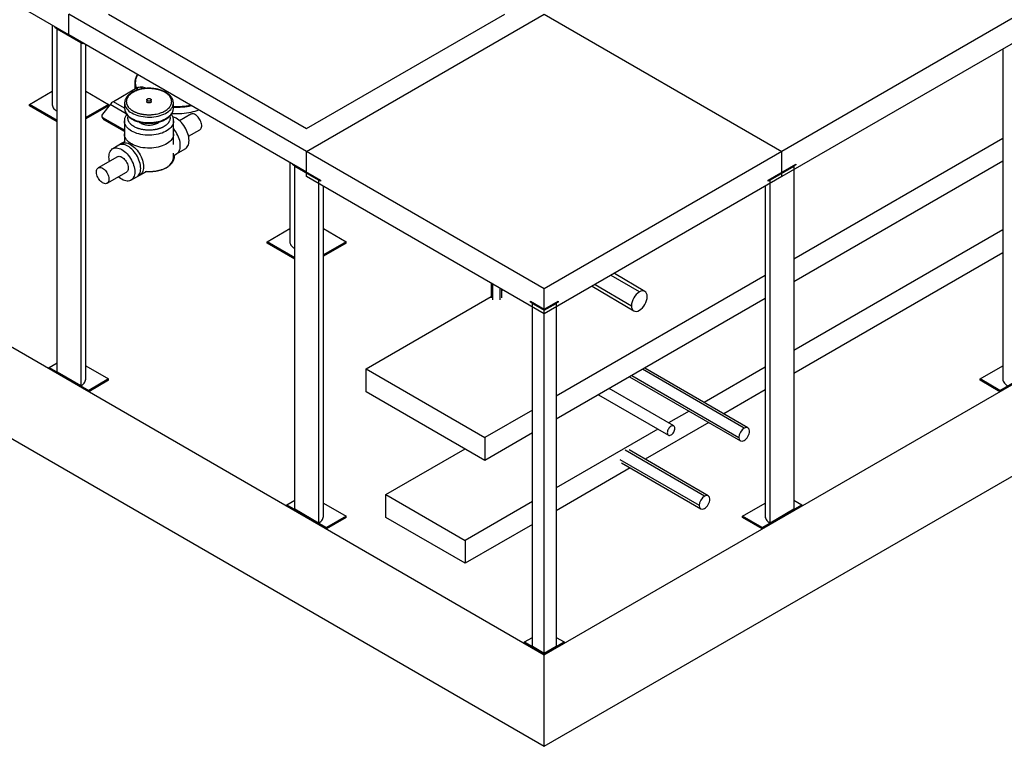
# Model space of a CAD drawing. Header units: millimetres. Extents: x 5 to 589, y 5 to 415.
# Tile 28 of 31: x 459 to 529, y 230 to 281. Entities that reach past the tile are written whole.
import ezdxf

# ---------------------------------------------------------------- set-up
doc = ezdxf.new("R2010")
doc.units = ezdxf.units.MM
doc.layers.add('TRAIT-FORT', color=4, linetype='Continuous', lineweight=25)

msp = doc.modelspace()

# ---------------------------------------------------------------- linework, layer by layer
at = {"layer": 'TRAIT-FORT', "color": 4, "linetype": 'Continuous', "lineweight": 25}
for p, q in [((462.653, 280.386), (445.682, 290.182)), ((412.165, 284.872), (496.594, 236.132)), ((479.623, 272.058), (462.653, 281.855)), ((462.653, 280.386), (462.653, 281.855)), ((465.481, 281.855), (479.623, 273.691)), ((479.623, 272.058), (496.594, 281.855)), ((479.623, 273.691), (493.765, 281.855)), ((496.594, 281.855), (513.564, 272.058)), ((530.535, 281.855), (513.564, 272.058)), ((461.453, 281.078), (461.453, 275.418)), ((461.663, 280.957), (463.643, 279.814)), ((461.663, 280.892), (461.663, 280.957)), ((463.643, 279.749), (461.663, 280.892)), ((461.804, 280.81), (463.501, 279.83)), ((461.804, 256.314), (461.804, 280.81)), ((479.623, 270.589), (462.653, 280.386)), ((463.501, 279.83), (463.501, 255.334)), ((530.535, 280.059), (513.564, 270.262)), ((463.643, 279.814), (463.643, 279.749)), ((463.699, 279.781), (463.643, 279.749)), ((463.853, 255.824), (463.853, 279.693)), ((529.335, 279.366), (529.335, 255.824)), ((412.165, 278.339), (496.594, 229.6)), ((459.824, 275.418), (461.453, 276.358)), ((463.853, 276.358), (465.481, 275.418)), ((467.518, 276.593), (465.82, 275.614)), ((467.346, 276.953), (467.346, 276.495)), ((467.508, 276.555), (467.508, 276.44)), ((467.523, 276.596), (467.518, 276.593)), ((467.574, 276.636), (467.56, 276.628)), ((467.815, 276.628), (467.801, 276.636)), ((467.868, 276.53), (467.868, 276.555)), ((468.133, 276.565), (468.083, 276.593)), ((466.626, 275.149), (465.82, 275.614)), ((468.206, 275.748), (468.206, 275.617)), ((468.526, 275.617), (468.526, 275.748)), ((459.824, 275.32), (459.824, 275.418)), ((461.804, 274.275), (459.824, 275.418)), ((461.804, 274.177), (459.824, 275.32)), ((465.481, 275.418), (463.853, 274.478)), ((465.481, 275.32), (463.853, 274.38)), ((465.594, 275.413), (465.034, 274.717)), ((465.481, 275.32), (465.481, 275.418)), ((466.74, 274.752), (465.594, 275.413)), ((466.626, 275.524), (466.626, 275.519)), ((466.626, 275.519), (466.626, 275.13)), ((466.626, 275.135), (466.626, 275.13)), ((470.106, 275.519), (470.106, 275.532)), ((470.106, 275.13), (470.106, 275.519)), ((496.594, 236.132), (564.476, 275.32)), ((465.012, 274.52), (465.125, 274.359)), ((465.053, 274.483), (466.468, 273.666)), ((465.166, 274.322), (465.053, 274.483)), ((465.166, 274.322), (466.581, 273.505)), ((466.606, 274.239), (466.606, 273.314)), ((470.126, 273.314), (470.126, 274.239)), ((471.355, 274.718), (470.549, 274.252)), ((466.581, 273.505), (466.468, 273.666)), ((466.581, 273.505), (466.606, 273.494)), ((471.189, 273.144), (471.995, 273.609)), ((466.606, 273.314), (466.606, 272.738)), ((470.126, 272.56), (470.126, 273.314)), ((529.335, 272.996), (514.413, 264.382)), ((466.401, 272.62), (465.779, 272.26)), ((466.655, 272.766), (466.203, 272.505)), ((470.331, 271.886), (470.953, 272.246)), ((466.109, 271.689), (464.737, 270.897)), ((470.126, 271.737), (470.126, 271.946)), ((470.148, 271.78), (470.331, 271.886)), ((479.623, 270.262), (479.623, 272.058)), ((496.594, 262.261), (479.623, 272.058)), ((479.623, 270.589), (479.623, 272.058)), ((513.564, 272.058), (496.594, 262.261)), ((513.564, 270.262), (513.564, 272.058)), ((478.423, 271.281), (478.423, 265.621)), ((478.633, 271.16), (480.613, 270.017)), ((478.633, 271.095), (478.633, 271.16)), ((480.613, 269.952), (478.633, 271.095)), ((478.775, 271.013), (480.472, 270.033)), ((478.775, 246.517), (478.775, 271.013)), ((512.574, 270.017), (514.554, 271.16)), ((514.554, 271.095), (512.574, 269.952)), ((512.716, 270.033), (514.413, 271.013)), ((529.335, 271.363), (514.413, 262.749)), ((514.413, 271.013), (514.413, 246.517)), ((514.554, 271.16), (514.554, 271.095)), ((465.377, 269.788), (466.749, 270.58)), ((467.079, 270.009), (467.701, 270.368)), ((467.503, 270.254), (468.129, 270.615)), ((496.594, 260.465), (479.623, 270.262)), ((480.472, 270.033), (480.472, 245.537)), ((480.613, 270.017), (480.613, 269.952)), ((513.564, 270.262), (496.594, 260.465)), ((512.574, 269.952), (512.574, 270.017)), ((512.716, 245.537), (512.716, 270.033)), ((480.823, 246.027), (480.823, 269.569)), ((512.364, 269.569), (512.364, 246.027)), ((496.594, 229.6), (564.476, 268.787)), ((476.795, 265.621), (478.423, 266.561)), ((480.823, 266.561), (482.452, 265.621)), ((529.335, 266.464), (514.413, 257.849)), ((476.795, 265.523), (476.795, 265.621)), ((478.775, 264.478), (476.795, 265.621)), ((478.775, 264.38), (476.795, 265.523)), ((482.452, 265.621), (480.823, 264.681)), ((482.452, 265.523), (480.823, 264.583)), ((482.452, 265.523), (482.452, 265.621)), ((529.335, 264.831), (514.413, 256.216)), ((512.364, 263.199), (497.442, 254.585)), ((503.379, 262.03), (501.362, 263.218)), ((503.781, 262.068), (501.598, 263.354)), ((492.792, 262.66), (492.792, 261.621)), ((492.904, 262.595), (492.904, 261.465)), ((493.445, 261.465), (493.445, 262.283)), ((496.594, 260.465), (496.594, 262.261)), ((500.006, 262.435), (502.977, 260.685)), ((500.236, 262.568), (502.813, 261.05)), ((483.866, 256.545), (492.792, 261.698)), ((493.556, 261.621), (493.556, 262.219)), ((493.556, 262.139), (493.626, 262.179)), ((512.364, 261.566), (497.442, 252.952)), ((495.604, 261.363), (496.594, 260.792)), ((495.604, 261.298), (495.604, 261.363)), ((496.594, 260.726), (495.604, 261.298)), ((495.745, 261.216), (496.594, 260.726)), ((495.745, 236.72), (495.745, 261.216)), ((496.594, 260.792), (497.584, 261.363)), ((497.584, 261.298), (496.594, 260.726)), ((496.594, 260.726), (497.442, 261.216)), ((497.442, 261.216), (497.442, 236.72)), ((497.584, 261.363), (497.584, 261.298)), ((496.594, 260.726), (496.594, 260.792)), ((496.594, 236.23), (496.594, 260.726)), ((461.238, 256.64), (461.804, 256.967)), ((461.238, 256.64), (464.067, 255.008)), ((461.238, 256.542), (461.238, 256.64)), ((463.853, 256.764), (465.481, 255.824)), ((512.364, 256.667), (508.002, 254.149)), ((527.706, 255.824), (529.335, 256.764)), ((529.121, 255.008), (531.949, 256.64)), ((464.067, 254.91), (461.238, 256.542)), ((463.501, 255.334), (461.804, 256.314)), ((483.866, 256.545), (492.351, 251.646)), ((483.866, 254.911), (483.866, 256.545)), ((502.686, 255.979), (510.595, 251.407)), ((502.843, 256.07), (510.484, 251.654)), ((510.864, 252.313), (503.604, 256.509)), ((511.133, 252.339), (503.761, 256.6)), ((531.949, 256.542), (529.121, 254.91)), ((465.481, 255.824), (464.067, 255.008)), ((465.481, 255.726), (464.067, 254.91)), ((465.481, 255.726), (465.481, 255.824)), ((527.706, 255.726), (527.706, 255.824)), ((529.121, 255.008), (527.706, 255.824)), ((529.121, 254.91), (527.706, 255.726)), ((464.067, 255.008), (464.067, 254.91)), ((492.351, 250.013), (483.866, 254.911)), ((500.454, 254.691), (505.454, 251.805)), ((505.836, 252.466), (501.218, 255.132)), ((512.364, 255.034), (509.416, 253.332)), ((529.121, 254.91), (529.121, 255.008)), ((495.745, 253.605), (492.351, 251.646)), ((506.927, 253.528), (505.462, 252.682)), ((508.34, 252.711), (503.799, 250.089)), ((495.745, 251.972), (492.351, 250.013)), ((504.698, 252.241), (497.442, 248.053)), ((492.351, 251.646), (492.351, 250.013)), ((485.28, 247.563), (490.938, 250.829)), ((508.035, 247.46), (502.378, 250.728)), ((508.304, 247.486), (502.647, 250.755)), ((501.998, 250.069), (507.655, 246.801)), ((502.109, 249.823), (507.766, 246.554)), ((502.723, 249.468), (497.442, 246.419)), ((485.28, 247.563), (490.937, 244.297)), ((485.28, 245.93), (485.28, 247.563)), ((478.209, 246.843), (478.775, 247.17)), ((478.209, 246.843), (481.037, 245.211)), ((478.209, 246.745), (478.209, 246.843)), ((480.823, 246.967), (482.452, 246.027)), ((495.745, 247.073), (490.937, 244.297)), ((510.736, 246.027), (512.364, 246.967)), ((512.15, 245.211), (514.979, 246.843)), ((514.413, 247.17), (514.979, 246.843)), ((514.979, 246.843), (514.979, 246.745)), ((481.037, 245.113), (478.209, 246.745)), ((480.472, 245.537), (478.775, 246.517)), ((514.979, 246.745), (512.15, 245.113)), ((514.413, 246.517), (512.716, 245.537)), ((482.452, 246.027), (481.037, 245.211)), ((482.452, 245.929), (481.037, 245.113)), ((482.452, 245.929), (482.452, 246.027)), ((490.937, 242.664), (485.28, 245.93)), ((495.745, 245.44), (490.937, 242.664)), ((512.15, 245.211), (510.736, 246.027)), ((510.736, 245.929), (510.736, 246.027)), ((512.15, 245.113), (510.736, 245.929)), ((481.037, 245.211), (481.037, 245.113)), ((512.15, 245.113), (512.15, 245.211)), ((490.937, 244.297), (490.937, 242.664)), ((495.18, 237.047), (495.745, 237.373)), ((495.18, 237.047), (496.594, 236.23)), ((495.18, 236.949), (495.18, 237.047)), ((496.594, 236.132), (495.18, 236.949)), ((496.594, 236.23), (498.008, 237.047)), ((498.008, 236.949), (496.594, 236.132)), ((497.442, 237.373), (498.008, 237.047)), ((498.008, 237.047), (498.008, 236.949)), ((496.594, 236.23), (495.745, 236.72)), ((497.442, 236.72), (496.594, 236.23)), ((496.594, 236.132), (496.594, 236.23)), ((496.594, 229.6), (496.594, 236.132))]:
    msp.add_line(p, q, dxfattribs=at)
at = {"layer": 'TRAIT-FORT', "color": 4, "linetype": 'Continuous', "lineweight": 25, "flags": 128}
for points in [[(467.528, 276.564), (467.531, 276.591), (467.549, 276.617), (467.578, 276.638), (467.617, 276.654), (467.663, 276.662), (467.71, 276.663), (467.756, 276.655), (467.796, 276.639), (467.826, 276.618), (467.843, 276.592), (467.847, 276.565), (467.837, 276.538), (467.821, 276.52)], [(468.526, 275.617), (468.525, 275.607), (468.513, 275.58), (468.487, 275.557), (468.451, 275.539), (468.407, 275.528), (468.36, 275.525), (468.313, 275.53), (468.271, 275.543), (468.237, 275.562), (468.215, 275.587), (468.206, 275.614), (468.206, 275.617)], [(461.453, 275.418), (461.453, 275.399), (461.464, 275.324), (461.488, 275.251), (461.526, 275.179), (461.578, 275.11), (461.642, 275.045), (461.717, 274.984), (461.804, 274.928)], [(466.626, 275.519), (466.63, 275.452), (466.647, 275.362), (466.679, 275.274), (466.724, 275.187), (466.782, 275.104), (466.853, 275.023), (466.936, 274.947), (467.03, 274.875), (467.136, 274.809), (467.251, 274.748), (467.375, 274.693), (467.507, 274.646), (467.646, 274.605), (467.791, 274.571), (467.941, 274.545), (468.094, 274.527), (468.249, 274.517), (468.405, 274.515), (468.561, 274.521), (468.715, 274.535), (468.866, 274.557), (469.014, 274.587), (469.156, 274.624), (469.292, 274.669), (469.42, 274.72), (469.54, 274.778), (469.65, 274.841), (469.75, 274.911), (469.839, 274.985), (469.916, 275.063), (469.981, 275.145), (470.033, 275.23), (470.071, 275.318), (470.095, 275.407), (470.106, 275.497), (470.106, 275.519)], [(466.626, 275.13), (466.63, 275.063), (466.647, 274.973), (466.679, 274.885), (466.724, 274.799), (466.782, 274.715), (466.853, 274.635), (466.936, 274.558), (467.03, 274.487), (467.136, 274.42), (467.251, 274.359), (467.375, 274.305), (467.507, 274.257), (467.646, 274.216), (467.791, 274.182), (467.941, 274.156), (468.094, 274.138), (468.249, 274.128), (468.405, 274.126), (468.561, 274.132), (468.715, 274.146), (468.866, 274.168), (469.014, 274.198), (469.156, 274.235), (469.292, 274.28), (469.42, 274.331), (469.54, 274.389), (469.65, 274.453), (469.75, 274.522), (469.839, 274.596), (469.916, 274.674), (469.981, 274.757), (470.033, 274.842), (470.071, 274.929), (470.095, 275.018), (470.106, 275.108), (470.106, 275.13)], [(465.125, 274.359), (465.141, 274.341), (465.166, 274.322)], [(470.126, 274.237), (470.126, 274.216), (470.115, 274.125), (470.09, 274.035), (470.052, 273.947), (470, 273.861), (469.934, 273.778), (469.856, 273.699), (469.766, 273.624), (469.665, 273.554), (469.553, 273.489), (469.432, 273.431), (469.302, 273.379), (469.165, 273.334), (469.021, 273.296), (468.872, 273.266), (468.719, 273.244), (468.563, 273.23), (468.406, 273.223), (468.248, 273.225), (468.091, 273.236), (467.936, 273.254), (467.785, 273.28), (467.638, 273.314), (467.497, 273.355), (467.364, 273.404), (467.238, 273.459), (467.122, 273.521), (467.015, 273.588), (466.919, 273.661), (466.835, 273.738), (466.764, 273.819), (466.705, 273.904), (466.659, 273.991), (466.628, 274.08), (466.61, 274.171), (466.606, 274.24)], [(470.953, 272.246), (470.987, 272.267), (471.047, 272.318), (471.1, 272.381), (471.143, 272.455), (471.178, 272.539), (471.203, 272.632), (471.218, 272.733), (471.223, 272.841), (471.218, 272.955), (471.203, 273.073), (471.178, 273.195), (471.143, 273.318), (471.1, 273.443), (471.047, 273.566), (470.987, 273.687), (470.919, 273.805), (470.844, 273.918), (470.763, 274.025), (470.677, 274.125), (470.588, 274.217), (470.495, 274.299), (470.4, 274.372), (470.304, 274.433)], [(471.675, 274.686), (471.608, 274.719), (471.542, 274.74), (471.479, 274.748), (471.42, 274.742), (471.368, 274.724), (471.355, 274.718)], [(471.995, 273.609), (472.029, 273.633), (472.067, 273.676), (472.097, 273.729), (472.117, 273.792), (472.127, 273.864), (472.127, 273.942), (472.117, 274.025), (472.097, 274.111), (472.067, 274.198), (472.029, 274.285), (471.983, 274.369), (471.93, 274.448), (471.872, 274.521), (471.809, 274.586), (471.743, 274.641), (471.675, 274.686)], [(470.331, 271.886), (470.364, 271.908), (470.425, 271.959), (470.477, 272.022), (470.521, 272.096), (470.556, 272.18), (470.58, 272.272), (470.595, 272.374), (470.601, 272.482), (470.595, 272.595), (470.58, 272.714), (470.556, 272.836), (470.521, 272.959), (470.477, 273.083), (470.425, 273.207), (470.364, 273.328), (470.296, 273.446), (470.222, 273.559), (470.141, 273.666), (470.126, 273.684)], [(470.331, 271.886), (470.364, 271.908), (470.425, 271.959), (470.477, 272.022), (470.521, 272.096), (470.556, 272.18), (470.58, 272.272), (470.595, 272.374), (470.601, 272.482), (470.595, 272.595), (470.58, 272.714), (470.556, 272.836), (470.521, 272.959), (470.477, 273.083), (470.425, 273.207), (470.364, 273.328), (470.296, 273.446), (470.222, 273.559), (470.141, 273.666), (470.126, 273.684)], [(470.126, 273.314), (470.126, 273.292), (470.115, 273.201), (470.09, 273.111), (470.052, 273.022), (470, 272.936), (469.934, 272.853), (469.856, 272.774), (469.766, 272.699), (469.665, 272.629), (469.553, 272.565), (469.432, 272.506), (469.302, 272.454), (469.165, 272.409), (469.021, 272.372), (468.872, 272.341), (468.719, 272.319), (468.563, 272.305), (468.406, 272.299), (468.248, 272.301), (468.091, 272.311), (467.936, 272.329), (467.785, 272.355), (467.638, 272.389), (467.497, 272.431), (467.364, 272.479), (467.238, 272.535), (467.122, 272.596), (467.015, 272.663), (466.919, 272.736), (466.835, 272.813), (466.764, 272.894), (466.705, 272.979), (466.659, 273.066), (466.628, 273.156), (466.61, 273.246), (466.606, 273.314)], [(470.126, 273.314), (470.126, 273.292), (470.115, 273.201), (470.09, 273.111), (470.052, 273.022), (470, 272.936), (469.934, 272.853), (469.856, 272.774), (469.766, 272.699), (469.665, 272.629), (469.553, 272.565), (469.432, 272.506), (469.302, 272.454), (469.165, 272.409), (469.021, 272.372), (468.872, 272.341), (468.719, 272.319), (468.563, 272.305), (468.406, 272.299), (468.248, 272.301), (468.091, 272.311), (467.936, 272.329), (467.785, 272.355), (467.638, 272.389), (467.497, 272.431), (467.364, 272.479), (467.238, 272.535), (467.122, 272.596), (467.015, 272.663), (466.919, 272.736), (466.835, 272.813), (466.764, 272.894), (466.705, 272.979), (466.659, 273.066), (466.628, 273.156), (466.61, 273.246), (466.606, 273.314)], [(465.543, 271.362), (465.529, 271.433), (465.514, 271.551), (465.509, 271.665), (465.514, 271.773), (465.529, 271.874), (465.554, 271.967), (465.589, 272.051), (465.633, 272.125), (465.685, 272.188), (465.745, 272.239), (465.814, 272.278), (465.888, 272.305), (465.969, 272.319), (466.055, 272.32), (466.145, 272.308), (466.237, 272.283), (466.333, 272.246), (466.429, 272.196)], [(466.429, 272.196), (466.525, 272.135), (466.62, 272.062), (466.713, 271.98), (466.802, 271.888), (466.888, 271.788), (466.969, 271.681), (467.044, 271.568), (467.112, 271.45), (467.172, 271.329), (467.225, 271.206), (467.268, 271.081), (467.303, 270.958), (467.328, 270.836), (467.343, 270.718), (467.348, 270.604), (467.343, 270.496), (467.328, 270.395), (467.303, 270.302), (467.268, 270.218), (467.225, 270.144), (467.172, 270.081), (467.112, 270.03), (467.044, 269.991), (466.969, 269.964), (466.888, 269.95), (466.802, 269.949), (466.713, 269.961), (466.62, 269.986), (466.525, 270.023), (466.429, 270.073), (466.333, 270.134), (466.237, 270.207), (466.183, 270.254)], [(466.853, 272.441), (466.757, 272.491), (466.662, 272.528), (466.569, 272.553), (466.479, 272.565), (466.393, 272.564), (466.313, 272.55), (466.238, 272.523), (466.203, 272.505)], [(466.401, 272.62), (466.436, 272.638), (466.511, 272.664), (466.591, 272.678), (466.677, 272.679), (466.767, 272.667), (466.86, 272.642), (466.955, 272.605), (467.051, 272.555)], [(467.503, 270.254), (467.536, 270.275), (467.597, 270.326), (467.649, 270.389), (467.693, 270.463), (467.727, 270.547), (467.752, 270.64), (467.767, 270.741), (467.772, 270.849), (467.767, 270.963), (467.752, 271.081), (467.727, 271.203), (467.693, 271.326), (467.649, 271.451), (467.597, 271.574), (467.536, 271.695), (467.468, 271.813), (467.393, 271.926), (467.312, 272.033), (467.227, 272.133), (467.137, 272.225), (467.044, 272.307), (466.949, 272.38), (466.853, 272.441)], [(467.051, 272.555), (467.147, 272.494), (467.242, 272.422), (467.335, 272.339), (467.425, 272.248), (467.51, 272.148), (467.591, 272.041), (467.666, 271.928), (467.734, 271.81), (467.795, 271.688), (467.847, 271.565), (467.891, 271.441), (467.925, 271.317), (467.95, 271.195), (467.965, 271.077), (467.97, 270.963), (467.965, 270.855), (467.95, 270.754), (467.925, 270.661), (467.891, 270.577), (467.847, 270.503), (467.795, 270.44), (467.734, 270.389), (467.701, 270.368)], [(466.109, 271.689), (466.121, 271.695), (466.174, 271.713), (466.232, 271.719), (466.295, 271.711), (466.361, 271.69), (466.429, 271.657)], [(466.429, 271.657), (466.496, 271.612), (466.562, 271.557), (466.625, 271.492), (466.684, 271.419), (466.736, 271.34), (466.782, 271.256), (466.821, 271.17), (466.85, 271.082), (466.87, 270.996), (466.88, 270.913), (466.88, 270.835), (466.87, 270.764), (466.85, 270.7), (466.821, 270.647), (466.782, 270.604), (466.749, 270.58)], [(465.057, 270.865), (465.124, 270.82), (465.19, 270.765), (465.253, 270.7), (465.312, 270.627), (465.365, 270.548), (465.411, 270.464), (465.449, 270.378), (465.478, 270.29), (465.498, 270.204), (465.508, 270.121), (465.508, 270.043), (465.498, 269.972), (465.478, 269.908), (465.449, 269.855), (465.411, 269.813), (465.365, 269.782), (465.312, 269.764), (465.253, 269.758), (465.19, 269.766), (465.124, 269.787), (465.057, 269.82), (464.989, 269.865), (464.923, 269.92), (464.86, 269.985), (464.802, 270.058), (464.749, 270.137), (464.703, 270.221), (464.665, 270.308), (464.636, 270.395), (464.616, 270.481), (464.606, 270.564), (464.606, 270.642), (464.616, 270.714), (464.636, 270.777), (464.665, 270.83), (464.703, 270.873), (464.749, 270.903), (464.802, 270.922), (464.86, 270.927), (464.923, 270.919), (464.989, 270.898), (465.057, 270.865)], [(478.423, 265.621), (478.424, 265.602), (478.434, 265.527), (478.459, 265.454), (478.497, 265.382), (478.548, 265.313), (478.612, 265.248), (478.688, 265.187), (478.775, 265.131)], [(463.501, 255.334), (463.588, 255.39), (463.664, 255.451), (463.728, 255.516), (463.779, 255.585), (463.817, 255.657), (463.842, 255.73), (463.852, 255.805), (463.853, 255.824)], [(529.335, 255.824), (529.335, 255.805), (529.346, 255.73), (529.37, 255.657), (529.409, 255.585), (529.46, 255.516), (529.524, 255.451), (529.6, 255.39), (529.686, 255.334)], [(505.645, 251.824), (505.697, 251.86), (505.748, 251.907), (505.795, 251.963), (505.836, 252.025), (505.869, 252.092), (505.894, 252.16), (505.91, 252.228), (505.915, 252.291), (505.91, 252.349), (505.894, 252.399), (505.869, 252.438), (505.836, 252.466), (505.795, 252.482), (505.748, 252.483), (505.697, 252.472), (505.645, 252.447), (505.592, 252.411), (505.541, 252.364), (505.495, 252.308), (505.454, 252.246), (505.42, 252.179), (505.395, 252.111), (505.38, 252.043), (505.375, 251.98), (505.38, 251.922), (505.395, 251.872), (505.42, 251.833), (505.454, 251.805), (505.495, 251.79), (505.541, 251.788), (505.592, 251.799), (505.645, 251.824)], [(480.472, 245.537), (480.559, 245.593), (480.634, 245.654), (480.698, 245.719), (480.75, 245.788), (480.788, 245.86), (480.812, 245.934), (480.823, 246.008), (480.823, 246.027)], [(512.364, 246.027), (512.365, 246.008), (512.375, 245.934), (512.4, 245.86), (512.438, 245.788), (512.489, 245.719), (512.553, 245.654), (512.629, 245.593), (512.716, 245.537)]]:
    msp.add_lwpolyline(points, dxfattribs=at)
at = {"layer": 'TRAIT-FORT', "color": 4, "linetype": 'Continuous', "lineweight": 25}
for centre, radius, start, end in [((468.414, 276.955), 1.065, 145.12957, 202.74011), ((468.435, 276.987), 1.047, 147.13726, 203.55603), ((467.581, 276.363), 0.141, 121.63062, 155.68338), ((467.6, 276.545), 0.0918, 115.60476, 179.48717), ((467.625, 276.585), 0.123, 198.24814, 256.14697), ((467.653, 276.616), 0.135, 202.73701, 270.39587), ((467.804, 276.056), 0.606, 62.52344, 96.06215), ((467.787, 276.554), 0.0791, 341.10011, 69.33641), ((466.251, 274.901), 0.833, 121.1059, 142.02127), ((470.35, 280.246), 4.97, 267.18605, 281.40854), ((470.348, 280.276), 5.056, 267.25822, 282.07703), ((470.516, 278.99), 4.21, 281.95635, 289.70687), ((465.14, 274.607), 0.152, 134.00036, 235.25795), ((470.346, 279.843), 5.08, 266.17134, 281.83876), ((469.804, 273.588), 0.981, 59.3894, 74.38932), ((466.552, 273.831), 0.185, 242.82683, 286.9739)]:
    msp.add_arc(centre, radius, start, end, dxfattribs=at)
for centre, major_axis, start_param, end_param in [((503.379, 261.377), (0.4, 0.693), 0.785267, 2.356063), ((503.379, 261.377), (0.4, 0.693), 5.497656, 7.068452), ((503.379, 261.377), (0.4, 0.693), 3.92686, 5.497656), ((503.379, 261.377), (0.4, 0.693), 2.356063, 3.92686), ((510.864, 251.873), (0.269, 0.466), 0.785317, 2.356113), ((510.864, 251.873), (0.269, 0.466), 5.497706, 7.068502), ((510.864, 251.873), (0.269, 0.466), 3.926909, 5.497706), ((510.864, 251.873), (0.269, 0.466), 2.356113, 3.926909), ((508.035, 247.02), (0.269, 0.466), 5.497706, 7.068502), ((508.035, 247.02), (0.269, 0.466), 0.785317, 2.356113), ((508.035, 247.02), (0.269, 0.466), 2.356113, 3.926909), ((508.035, 247.02), (0.269, 0.466), 3.926909, 5.497706)]:
    msp.add_ellipse(centre, major_axis=major_axis, ratio=0.577382, start_param=start_param, end_param=end_param, dxfattribs=at)
for points, knots in [([(469.572, 276.284), (469.552, 276.295), (469.496, 276.327), (469.398, 276.374), (469.274, 276.424), (469.143, 276.467), (469.007, 276.503), (468.867, 276.532), (468.723, 276.554), (468.577, 276.568), (468.429, 276.575), (468.28, 276.574), (468.133, 276.566), (467.987, 276.551), (467.843, 276.528), (467.704, 276.498), (467.568, 276.46), (467.439, 276.416), (467.316, 276.366), (467.2, 276.308), (467.093, 276.245), (466.995, 276.176), (466.906, 276.101), (466.829, 276.022), (466.763, 275.938), (466.71, 275.851), (466.669, 275.761), (466.641, 275.669), (466.627, 275.59), (466.628, 275.542), (466.628, 275.525)], [0, 0, 0, 0, 0.019737, 0.056927, 0.094083, 0.131197, 0.168264, 0.205288, 0.242274, 0.279233, 0.316175, 0.353111, 0.390051, 0.427005, 0.463982, 0.500997, 0.538058, 0.575177, 0.612362, 0.649615, 0.686933, 0.724297, 0.761652, 0.798918, 0.835983, 0.872716, 0.909001, 0.944779, 0.980082, 1, 1, 1, 1]), ([(468.785, 276.52), (468.777, 276.522), (468.76, 276.524), (468.734, 276.528), (468.708, 276.531), (468.682, 276.534), (468.656, 276.537), (468.63, 276.539), (468.604, 276.542), (468.551, 276.546), (468.472, 276.55), (468.366, 276.552), (468.26, 276.55), (468.119, 276.543), (467.946, 276.523), (467.744, 276.484), (467.554, 276.429), (467.377, 276.361), (467.217, 276.28), (467.077, 276.188), (466.959, 276.086), (466.865, 275.976), (466.797, 275.86), (466.763, 275.76), (466.749, 275.679), (466.746, 275.617), (466.75, 275.556), (466.758, 275.507), (466.767, 275.471), (466.774, 275.447), (466.782, 275.423), (466.791, 275.399), (466.798, 275.383), (466.801, 275.375)], [0, 0, 0, 0, 0.007809, 0.015617, 0.023426, 0.031237, 0.039052, 0.046875, 0.054705, 0.062546, 0.09383, 0.12509, 0.1564, 0.187589, 0.250002, 0.312435, 0.374933, 0.437467, 0.5, 0.562534, 0.625068, 0.687566, 0.749999, 0.812412, 0.843589, 0.874911, 0.906158, 0.937455, 0.949991, 0.962506, 0.975007, 0.987502, 1, 1, 1, 1]), ([(469.512, 276.278), (469.506, 276.282), (469.495, 276.288), (469.478, 276.298), (469.461, 276.307), (469.444, 276.317), (469.426, 276.326), (469.409, 276.335), (469.39, 276.344), (469.372, 276.352), (469.332, 276.371), (469.268, 276.397), (469.178, 276.429), (469.084, 276.458), (469.006, 276.478), (468.947, 276.491), (468.907, 276.499), (468.867, 276.507), (468.826, 276.514), (468.799, 276.518), (468.785, 276.52)], [0, 0, 0, 0, 0.027814, 0.055641, 0.083488, 0.111364, 0.139275, 0.16723, 0.195235, 0.223299, 0.251428, 0.375805, 0.501173, 0.625376, 0.750504, 0.800228, 0.850005, 0.899871, 0.949858, 1, 1, 1, 1]), ([(467.947, 274.714), (467.955, 274.713), (467.972, 274.71), (467.998, 274.707), (468.024, 274.703), (468.05, 274.7), (468.076, 274.697), (468.102, 274.695), (468.129, 274.693), (468.181, 274.688), (468.26, 274.684), (468.366, 274.682), (468.472, 274.684), (468.613, 274.692), (468.787, 274.711), (468.988, 274.751), (469.178, 274.805), (469.355, 274.873), (469.515, 274.954), (469.655, 275.046), (469.773, 275.148), (469.867, 275.258), (469.935, 275.374), (469.969, 275.475), (469.983, 275.556), (469.986, 275.617), (469.982, 275.678), (469.974, 275.727), (469.965, 275.763), (469.958, 275.788), (469.95, 275.812), (469.941, 275.835), (469.934, 275.851), (469.931, 275.859)], [0, 0, 0, 0, 0.0078092, 0.0156171, 0.0234255, 0.0312366, 0.0390523, 0.0468745, 0.0547052, 0.0625465, 0.0938299, 0.1250903, 0.1563995, 0.1875892, 0.2500022, 0.3124351, 0.3749327, 0.4374675, 0.5000005, 0.5625335, 0.6250683, 0.6875659, 0.7499988, 0.8124118, 0.8435888, 0.8749107, 0.9061584, 0.9374545, 0.9499911, 0.9625059, 0.9750069, 0.9875022, 1, 1, 1, 1]), ([(468.253, 275.682), (468.238, 275.691), (468.226, 275.701), (468.21, 275.724), (468.206, 275.736), (468.206, 275.76), (468.21, 275.772), (468.226, 275.794), (468.238, 275.805), (468.268, 275.822), (468.285, 275.828), (468.324, 275.838), (468.345, 275.84), (468.387, 275.84), (468.408, 275.838), (468.447, 275.828), (468.464, 275.822), (468.479, 275.813)], [0, 0, 0, 0, 0.125, 0.125, 0.25, 0.25, 0.375, 0.375, 0.5, 0.5, 0.625, 0.625, 0.75, 0.75, 0.875, 0.875, 1, 1, 1, 1]), ([(468.479, 275.813), (468.494, 275.805), (468.506, 275.794), (468.522, 275.772), (468.526, 275.76), (468.526, 275.736), (468.522, 275.724), (468.506, 275.701), (468.494, 275.691), (468.464, 275.674), (468.447, 275.667), (468.408, 275.658), (468.387, 275.655), (468.345, 275.655), (468.324, 275.658), (468.285, 275.667), (468.268, 275.674), (468.253, 275.682)], [0, 0, 0, 0, 0.125, 0.125, 0.25, 0.25, 0.375, 0.375, 0.5, 0.5, 0.625, 0.625, 0.75, 0.75, 0.875, 0.875, 1, 1, 1, 1]), ([(469.931, 275.859), (469.929, 275.864), (469.924, 275.874), (469.917, 275.889), (469.909, 275.903), (469.901, 275.918), (469.892, 275.932), (469.883, 275.947), (469.874, 275.961), (469.855, 275.99), (469.822, 276.031), (469.773, 276.086), (469.717, 276.138), (469.668, 276.178), (469.628, 276.206), (469.6, 276.225), (469.571, 276.243), (469.542, 276.261), (469.522, 276.273), (469.512, 276.278)], [0, 0, 0, 0, 0.031348, 0.062634, 0.093866, 0.125052, 0.1562, 0.187319, 0.218416, 0.2495, 0.374579, 0.498832, 0.62415, 0.748578, 0.799146, 0.849528, 0.899769, 0.949911, 1, 1, 1, 1]), ([(470.104, 275.534), (470.104, 275.552), (470.103, 275.602), (470.088, 275.68), (470.06, 275.77), (470.019, 275.857), (469.967, 275.941), (469.902, 276.023), (469.827, 276.1), (469.74, 276.174), (469.654, 276.235), (469.595, 276.27), (469.572, 276.284)], [0, 0, 0, 0, 0.064113, 0.168632, 0.273442, 0.379132, 0.486086, 0.594426, 0.704029, 0.81461, 0.925833, 1, 1, 1, 1]), ([(466.628, 275.136), (466.627, 275.123), (466.626, 275.079), (466.636, 275.005), (466.659, 274.916), (466.695, 274.828), (466.743, 274.742), (466.802, 274.659), (466.874, 274.58), (466.956, 274.505), (467.049, 274.434), (467.152, 274.368), (467.264, 274.309), (467.383, 274.255), (467.51, 274.208), (467.643, 274.168), (467.781, 274.134), (467.923, 274.108), (468.068, 274.089), (468.215, 274.078), (468.363, 274.074), (468.511, 274.078), (468.658, 274.089), (468.804, 274.107), (468.946, 274.133), (469.084, 274.166), (469.217, 274.206), (469.344, 274.253), (469.464, 274.306), (469.576, 274.366), (469.68, 274.432), (469.774, 274.503), (469.858, 274.58), (469.931, 274.661), (469.992, 274.746), (470.041, 274.835), (470.076, 274.925), (470.098, 275.017), (470.107, 275.091), (470.105, 275.133), (470.104, 275.145)], [0, 0, 0, 0, 0.0111562, 0.0369777, 0.0628118, 0.0888094, 0.1150884, 0.1417054, 0.1686528, 0.1958732, 0.2232854, 0.2508094, 0.2783815, 0.3059511, 0.3334957, 0.3610071, 0.3884842, 0.4159307, 0.4433524, 0.4707567, 0.4981514, 0.5255449, 0.5529443, 0.5803568, 0.6077909, 0.6352553, 0.662758, 0.690306, 0.717904, 0.7455528, 0.7732453, 0.8009605, 0.8286467, 0.8562355, 0.8836371, 0.9107552, 0.9375162, 0.9639018, 0.9899669, 1, 1, 1, 1]), ([(466.801, 275.375), (466.804, 275.37), (466.808, 275.36), (466.815, 275.346), (466.823, 275.331), (466.831, 275.316), (466.84, 275.302), (466.849, 275.287), (466.858, 275.273), (466.877, 275.245), (466.91, 275.203), (466.959, 275.149), (467.015, 275.097), (467.065, 275.057), (467.104, 275.028), (467.132, 275.009), (467.161, 274.991), (467.19, 274.973), (467.21, 274.962), (467.221, 274.956)], [0, 0, 0, 0, 0.031348, 0.062634, 0.093866, 0.125052, 0.1562, 0.187319, 0.218416, 0.2495, 0.374579, 0.498832, 0.62415, 0.748578, 0.799146, 0.849528, 0.899769, 0.949911, 1, 1, 1, 1]), ([(467.221, 274.956), (467.226, 274.953), (467.237, 274.946), (467.254, 274.936), (467.271, 274.927), (467.288, 274.918), (467.306, 274.908), (467.324, 274.899), (467.342, 274.891), (467.36, 274.882), (467.4, 274.864), (467.464, 274.837), (467.554, 274.805), (467.648, 274.776), (467.726, 274.757), (467.785, 274.743), (467.825, 274.735), (467.865, 274.727), (467.906, 274.72), (467.933, 274.716), (467.947, 274.714)], [0, 0, 0, 0, 0.027814, 0.055641, 0.083488, 0.111364, 0.139275, 0.16723, 0.195235, 0.223299, 0.251428, 0.375805, 0.501173, 0.625376, 0.750504, 0.800228, 0.850005, 0.899871, 0.949858, 1, 1, 1, 1]), ([(466.766, 274.714), (466.753, 274.696), (466.718, 274.648), (466.676, 274.564), (466.638, 274.467), (466.615, 274.367), (466.605, 274.292), (466.607, 274.25), (466.607, 274.241)], [0, 0, 0, 0, 0.128334, 0.339623, 0.54601, 0.747786, 0.945892, 1, 1, 1, 1]), ([(467.302, 273.834), (467.289, 273.841), (467.263, 273.856), (467.224, 273.881), (467.186, 273.907), (467.148, 273.935), (467.113, 273.964), (467.078, 273.995), (467.044, 274.029), (467.008, 274.07), (466.971, 274.119), (466.938, 274.172), (466.913, 274.222), (466.896, 274.264), (466.882, 274.305), (466.872, 274.35), (466.864, 274.399), (466.862, 274.443), (466.864, 274.485), (466.868, 274.529), (466.875, 274.56), (466.879, 274.577)], [0, 0, 0, 0, 0.038965, 0.079546, 0.121739, 0.165539, 0.210942, 0.252697, 0.301565, 0.357538, 0.420603, 0.500241, 0.564102, 0.612207, 0.659929, 0.719486, 0.779594, 0.840261, 0.881269, 0.937398, 1, 1, 1, 1]), ([(469.852, 274.577), (469.855, 274.566), (469.862, 274.54), (469.868, 274.497), (469.87, 274.453), (469.869, 274.41), (469.864, 274.365), (469.853, 274.313), (469.836, 274.262), (469.816, 274.214), (469.79, 274.166), (469.76, 274.12), (469.727, 274.077), (469.693, 274.038), (469.657, 274.001), (469.617, 273.965), (469.575, 273.93), (469.529, 273.897), (469.481, 273.864), (469.435, 273.836), (469.398, 273.816), (469.37, 273.801), (469.347, 273.789), (469.315, 273.774), (469.278, 273.757), (469.242, 273.742), (469.219, 273.733), (469.208, 273.728), (469.204, 273.727), (469.188, 273.721), (469.155, 273.708), (469.098, 273.689), (469.026, 273.667), (468.957, 273.649), (468.898, 273.635), (468.854, 273.626), (468.812, 273.618), (468.772, 273.611), (468.733, 273.606), (468.696, 273.6), (468.634, 273.593), (468.556, 273.586), (468.469, 273.582), (468.415, 273.58), (468.386, 273.58), (468.375, 273.58), (468.349, 273.58), (468.307, 273.581), (468.248, 273.583), (468.189, 273.586), (468.131, 273.59), (468.076, 273.596), (468.021, 273.603), (467.958, 273.612), (467.878, 273.625), (467.793, 273.643), (467.711, 273.664), (467.641, 273.685), (467.581, 273.705), (467.504, 273.733), (467.408, 273.774), (467.337, 273.814), (467.302, 273.834)], [0, 0, 0, 0, 0.014486, 0.03693, 0.059582, 0.074893, 0.095851, 0.122457, 0.146871, 0.167045, 0.190137, 0.216146, 0.235744, 0.255342, 0.27494, 0.294537, 0.314134, 0.333731, 0.353329, 0.372928, 0.387183, 0.394292, 0.402579, 0.412044, 0.427954, 0.439807, 0.447602, 0.449979, 0.450787, 0.451341, 0.464664, 0.482167, 0.50385, 0.529714, 0.542473, 0.554706, 0.566414, 0.577596, 0.588253, 0.598384, 0.607988, 0.638366, 0.66154, 0.677513, 0.681238, 0.684163, 0.686287, 0.702057, 0.717778, 0.733453, 0.749083, 0.764667, 0.777202, 0.794431, 0.816357, 0.842987, 0.86664, 0.887574, 0.905786, 0.92127, 0.960833, 1, 1, 1, 1]), ([(470.125, 274.237), (470.126, 274.241), (470.128, 274.278), (470.12, 274.348), (470.1, 274.444), (470.068, 274.538), (470.024, 274.629), (469.986, 274.686), (469.967, 274.715)], [0, 0, 0, 0, 0.025662, 0.219169, 0.412294, 0.606426, 0.803002, 1, 1, 1, 1]), ([(467.642, 274.169), (467.642, 274.169), (467.669, 274.14), (467.71, 274.116), (467.751, 274.093)], [0, 0, 0, 0, 0.004415, 1, 1, 1, 1]), ([(467.751, 274.093), (467.793, 274.071), (467.879, 274.027), (468.031, 273.981), (468.195, 273.952), (468.366, 273.942), (468.537, 273.952), (468.701, 273.981), (468.853, 274.027), (468.983, 274.091), (469.063, 274.14), (469.09, 274.169), (469.09, 274.169)], [0, 0, 0, 0, 0.111023, 0.222046, 0.333069, 0.444092, 0.555115, 0.666138, 0.777161, 0.888184, 0.999207, 1, 1, 1, 1]), ([(470.144, 271.8), (470.148, 271.782), (470.157, 271.736), (470.16, 271.663), (470.154, 271.583), (470.136, 271.495), (470.102, 271.401), (470.05, 271.303), (469.986, 271.214), (469.915, 271.136), (469.84, 271.067), (469.763, 271.006), (469.682, 270.95), (469.597, 270.899), (469.503, 270.85), (469.401, 270.804), (469.291, 270.761), (469.181, 270.725), (469.071, 270.695), (468.945, 270.665), (468.798, 270.639), (468.629, 270.618), (468.459, 270.608), (468.315, 270.606), (468.198, 270.61), (468.134, 270.614), (468.101, 270.617), (468.098, 270.617)], [0, 0, 0, 0, 0.029276, 0.070909, 0.11159, 0.151329, 0.207149, 0.259782, 0.309267, 0.355638, 0.39598, 0.435093, 0.47299, 0.509687, 0.545196, 0.586735, 0.626594, 0.664779, 0.701294, 0.736141, 0.788171, 0.839964, 0.891538, 0.942911, 0.969699, 0.997431, 1, 1, 1, 1]), ([(468.135, 270.643), (468.186, 270.638), (468.314, 270.627), (468.52, 270.625), (468.746, 270.64), (468.96, 270.672), (469.158, 270.719), (469.342, 270.779), (469.51, 270.851), (469.661, 270.937), (469.795, 271.037), (469.91, 271.153), (470.004, 271.283), (470.075, 271.427), (470.111, 271.56), (470.125, 271.665), (470.125, 271.717), (470.125, 271.737)], [0, 0, 0, 0, 0.051417, 0.129244, 0.205216, 0.279335, 0.350422, 0.420846, 0.49061, 0.560122, 0.630022, 0.700356, 0.774277, 0.849192, 0.92605, 0.970832, 1, 1, 1, 1])]:
    msp.add_open_spline(points, degree=3, knots=knots, dxfattribs=at)

doc.saveas('drawing.dxf')
